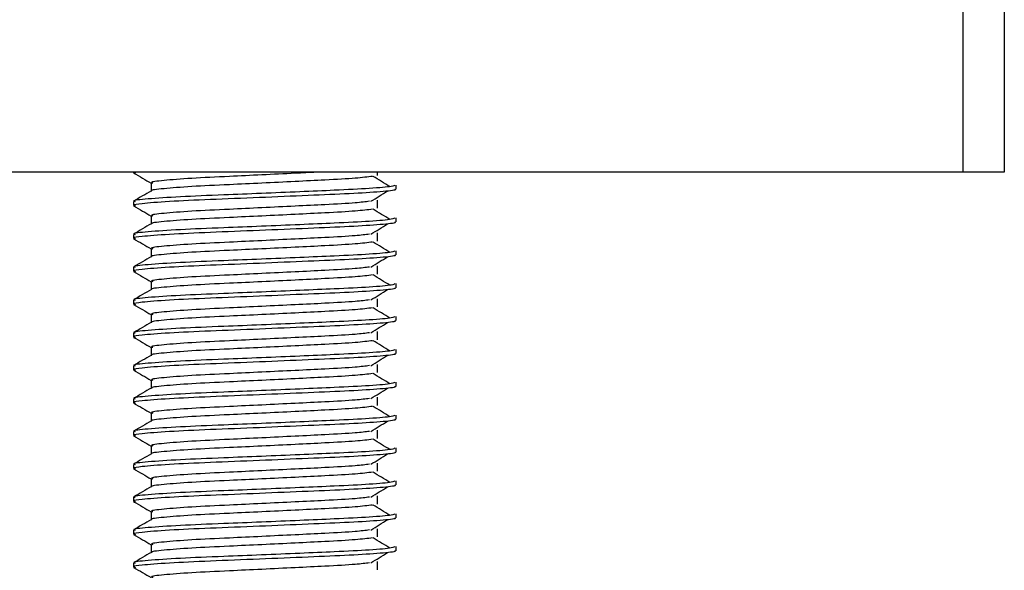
# Model space of a CAD drawing. Header units: millimetres. Extents: x 0 to 420, y 0 to 297.
# Tile 16 of 43: x 186.77 to 189.76, y 199.97 to 201.65. Entities that reach past the tile are written whole.
import ezdxf

# ---------------------------------------------------------------- set-up
doc = ezdxf.new("R2010")
doc.units = ezdxf.units.MM

msp = doc.modelspace()

# ---------------------------------------------------------------- linework, layer by layer
at = {"color": 7, "linetype": 'Continuous', "lineweight": 25}
for p, q in [((189.63943, 201.18329), (189.63943, 201.78329)), ((189.76443, 201.78329), (189.76443, 201.18329)), ((189.63943, 201.18329), (185.38943, 201.18329)), ((187.11443, 201.18329), (187.11443, 201.18195)), ((187.11594, 201.18329), (187.12136, 201.18085)), ((187.85686, 201.17356), (187.85686, 201.18329)), ((189.76443, 201.18329), (189.63943, 201.18329)), ((187.16856, 201.15079), (187.16856, 201.12631)), ((187.91443, 201.13196), (187.91443, 201.14444)), ((187.11443, 201.09443), (187.11443, 201.08195)), ((187.85686, 201.07356), (187.85686, 201.09856)), ((187.16856, 201.05079), (187.16856, 201.02631)), ((187.91443, 201.03196), (187.91443, 201.04444)), ((187.11443, 200.99443), (187.11443, 200.98195)), ((187.85686, 200.97356), (187.85686, 200.99856)), ((187.16856, 200.95079), (187.16856, 200.92631)), ((187.91443, 200.93196), (187.91443, 200.94444)), ((187.85686, 200.87356), (187.85686, 200.89856)), ((187.11443, 200.89443), (187.11443, 200.88195)), ((187.16856, 200.85079), (187.16856, 200.82631)), ((187.91443, 200.83196), (187.91443, 200.84444)), ((187.11443, 200.79443), (187.11443, 200.78195)), ((187.85686, 200.77356), (187.85686, 200.79856)), ((187.16856, 200.75079), (187.16856, 200.72631)), ((187.91443, 200.73196), (187.91443, 200.74444)), ((187.11443, 200.69443), (187.11443, 200.68195)), ((187.85686, 200.67356), (187.85686, 200.69856)), ((187.16856, 200.65079), (187.16856, 200.62631)), ((187.91443, 200.63196), (187.91443, 200.64444)), ((187.85686, 200.57356), (187.85686, 200.59856)), ((187.11443, 200.59443), (187.11443, 200.58195)), ((187.16856, 200.55079), (187.16856, 200.52631)), ((187.91443, 200.53196), (187.91443, 200.54444)), ((187.11443, 200.49443), (187.11443, 200.48195)), ((187.85686, 200.47356), (187.85686, 200.49856)), ((187.16856, 200.45079), (187.16856, 200.42631)), ((187.91443, 200.43196), (187.91443, 200.44444)), ((187.11443, 200.39443), (187.11443, 200.38195)), ((187.85686, 200.37356), (187.85686, 200.39856)), ((187.16856, 200.35079), (187.16856, 200.32631)), ((187.91443, 200.33196), (187.91443, 200.34444)), ((187.85686, 200.27356), (187.85686, 200.29856)), ((187.11443, 200.29443), (187.11443, 200.28195)), ((187.16856, 200.25079), (187.16856, 200.22631)), ((187.91443, 200.23196), (187.91443, 200.24444)), ((187.11443, 200.19443), (187.11443, 200.18195)), ((187.85686, 200.17356), (187.85686, 200.19856)), ((187.16856, 200.15079), (187.16856, 200.12631)), ((187.91443, 200.13196), (187.91443, 200.14444)), ((187.11443, 200.09443), (187.11443, 200.08195)), ((187.85686, 200.07356), (187.85686, 200.09856)), ((187.16856, 200.05079), (187.16856, 200.02631)), ((187.91443, 200.03196), (187.91443, 200.04444)), ((187.11443, 199.99443), (187.11443, 199.98195)), ((187.85686, 199.97356), (187.85686, 199.99856))]:
    msp.add_line(p, q, dxfattribs=at)
for points, knots in [([(187.11538, 201.18095), (187.12443, 201.17572), (187.14216, 201.16546), (187.15988, 201.1552), (187.16856, 201.15017)], [0, 0, 0, 0, 0.5102373, 1, 1, 1, 1]), ([(187.84242, 201.17085), (187.82724, 201.16891), (187.79615, 201.16493), (187.7069, 201.16), (187.60692, 201.15508), (187.50567, 201.15015), (187.39545, 201.14495), (187.28493, 201.13986), (187.2041, 201.13314), (187.16573, 201.12906), (187.17066, 201.12693), (187.17095, 201.12681)], [0, 0, 0, 0, 0.1249493, 0.2558292, 0.3601144, 0.4671821, 0.5725071, 0.7095196, 0.8521762, 0.9913534, 1, 1, 1, 1]), ([(187.67118, 201.18329), (187.64995, 201.18223), (187.59822, 201.17964), (187.50544, 201.17515), (187.39548, 201.16996), (187.28516, 201.16485), (187.20312, 201.15814), (187.1648, 201.1537), (187.17185, 201.1512), (187.17324, 201.15071)], [0, 0, 0, 0, 0.1007343, 0.2454649, 0.3878399, 0.5730489, 0.7658875, 0.9540228, 1, 1, 1, 1]), ([(187.89502, 201.13952), (187.88651, 201.14474), (187.8695, 201.15518), (187.85246, 201.16562), (187.84393, 201.17083)], [0, 0, 0, 0, 0.50001, 1, 1, 1, 1]), ([(187.90965, 201.14444), (187.90857, 201.14302), (187.90604, 201.13969), (187.83946, 201.13379), (187.73782, 201.12875), (187.62119, 201.12383), (187.50437, 201.1189), (187.37674, 201.1137), (187.24933, 201.10861), (187.15437, 201.10189), (187.11005, 201.09744), (187.11828, 201.09493), (187.11992, 201.09443)], [0, 0, 0, 0, 0.0884831, 0.2078733, 0.3229232, 0.4145941, 0.508708, 0.6012919, 0.7217331, 0.8471304, 0.9694726, 1, 1, 1, 1]), ([(187.16944, 201.12682), (187.1604, 201.12159), (187.14232, 201.11112), (187.12423, 201.10066), (187.11519, 201.09542)], [0, 0, 0, 0, 0.4999318, 1, 1, 1, 1]), ([(187.90854, 201.13196), (187.91012, 201.13133), (187.9164, 201.12883), (187.87133, 201.12383), (187.77871, 201.11786), (187.64721, 201.11249), (187.49654, 201.106), (187.34532, 201.10011), (187.21592, 201.09422), (187.1413, 201.08806), (187.1106, 201.08395), (187.11852, 201.08167), (187.12136, 201.08085)], [0, 0, 0, 0, 0.03926664, 0.15622844, 0.27180144, 0.38453008, 0.50182349, 0.62160097, 0.74094547, 0.86376393, 0.95109714, 1, 1, 1, 1]), ([(187.83702, 201.09484), (187.84553, 201.10006), (187.86254, 201.1105), (187.87959, 201.12094), (187.88811, 201.12616)], [0, 0, 0, 0, 0.4999887, 1, 1, 1, 1]), ([(187.11538, 201.08095), (187.12443, 201.07572), (187.14216, 201.06546), (187.15988, 201.0552), (187.16856, 201.05017)], [0, 0, 0, 0, 0.5102373, 1, 1, 1, 1]), ([(187.83317, 201.09486), (187.82043, 201.09326), (187.79154, 201.08962), (187.70673, 201.085), (187.60696, 201.08008), (187.50567, 201.07515), (187.3954, 201.06995), (187.28519, 201.06485), (187.20312, 201.05814), (187.1648, 201.0537), (187.17185, 201.0512), (187.17324, 201.05071)], [0, 0, 0, 0, 0.1028652, 0.233268, 0.3371731, 0.4438505, 0.5487917, 0.6853047, 0.8274414, 0.9661113, 1, 1, 1, 1]), ([(187.84242, 201.07085), (187.82724, 201.06891), (187.79615, 201.06493), (187.7069, 201.06), (187.60692, 201.05508), (187.50567, 201.05015), (187.39545, 201.04495), (187.28493, 201.03986), (187.2041, 201.03314), (187.16573, 201.02906), (187.17066, 201.02693), (187.17095, 201.02681)], [0, 0, 0, 0, 0.1249493, 0.2558292, 0.3601144, 0.4671821, 0.5725071, 0.7095196, 0.8521762, 0.9913534, 1, 1, 1, 1]), ([(187.89502, 201.03952), (187.88651, 201.04474), (187.8695, 201.05518), (187.85246, 201.06562), (187.84393, 201.07083)], [0, 0, 0, 0, 0.50001, 1, 1, 1, 1]), ([(187.90965, 201.04444), (187.90857, 201.04302), (187.90604, 201.03969), (187.83946, 201.03379), (187.73782, 201.02875), (187.62119, 201.02383), (187.50437, 201.0189), (187.37674, 201.0137), (187.24933, 201.00861), (187.15437, 201.00189), (187.11005, 200.99744), (187.11828, 200.99493), (187.11992, 200.99443)], [0, 0, 0, 0, 0.0884831, 0.2078733, 0.3229232, 0.4145941, 0.508708, 0.6012919, 0.7217331, 0.8471304, 0.9694726, 1, 1, 1, 1]), ([(187.16944, 201.02682), (187.1604, 201.02159), (187.14232, 201.01112), (187.12423, 201.00066), (187.11519, 200.99542)], [0, 0, 0, 0, 0.4999318, 1, 1, 1, 1]), ([(187.90854, 201.03196), (187.91012, 201.03133), (187.9164, 201.02883), (187.87133, 201.02383), (187.77871, 201.01786), (187.64721, 201.01249), (187.49654, 201.006), (187.34532, 201.00011), (187.21592, 200.99422), (187.1413, 200.98806), (187.1106, 200.98395), (187.11852, 200.98167), (187.12136, 200.98085)], [0, 0, 0, 0, 0.03926664, 0.15622844, 0.27180144, 0.38453008, 0.50182349, 0.62160097, 0.74094547, 0.86376393, 0.95109714, 1, 1, 1, 1]), ([(187.83702, 200.99484), (187.84553, 201.00006), (187.86254, 201.0105), (187.87959, 201.02094), (187.88811, 201.02616)], [0, 0, 0, 0, 0.4999887, 1, 1, 1, 1]), ([(187.83317, 200.99486), (187.82043, 200.99326), (187.79154, 200.98962), (187.70673, 200.985), (187.60696, 200.98008), (187.50567, 200.97515), (187.3954, 200.96995), (187.28519, 200.96485), (187.20312, 200.95814), (187.1648, 200.9537), (187.17185, 200.9512), (187.17324, 200.95071)], [0, 0, 0, 0, 0.1028652, 0.233268, 0.3371731, 0.4438505, 0.5487917, 0.6853047, 0.8274414, 0.9661113, 1, 1, 1, 1]), ([(187.11538, 200.98095), (187.12443, 200.97572), (187.14216, 200.96546), (187.15988, 200.9552), (187.16856, 200.95017)], [0, 0, 0, 0, 0.5102373, 1, 1, 1, 1]), ([(187.84242, 200.97085), (187.82724, 200.96891), (187.79615, 200.96493), (187.7069, 200.96), (187.60692, 200.95508), (187.50567, 200.95015), (187.39545, 200.94495), (187.28493, 200.93986), (187.2041, 200.93314), (187.16573, 200.92906), (187.17066, 200.92693), (187.17095, 200.92681)], [0, 0, 0, 0, 0.1249493, 0.2558292, 0.3601144, 0.4671821, 0.5725071, 0.7095196, 0.8521762, 0.9913534, 1, 1, 1, 1]), ([(187.89502, 200.93952), (187.88651, 200.94474), (187.8695, 200.95518), (187.85246, 200.96562), (187.84393, 200.97083)], [0, 0, 0, 0, 0.50001, 1, 1, 1, 1]), ([(187.90965, 200.94444), (187.90857, 200.94302), (187.90604, 200.93969), (187.83946, 200.93379), (187.73782, 200.92875), (187.62119, 200.92383), (187.50437, 200.9189), (187.37674, 200.9137), (187.24933, 200.90861), (187.15437, 200.90189), (187.11005, 200.89744), (187.11828, 200.89493), (187.11992, 200.89443)], [0, 0, 0, 0, 0.0884831, 0.2078733, 0.3229232, 0.4145941, 0.508708, 0.6012919, 0.7217331, 0.8471304, 0.9694726, 1, 1, 1, 1]), ([(187.90854, 200.93196), (187.91012, 200.93133), (187.9164, 200.92883), (187.87133, 200.92383), (187.77871, 200.91786), (187.64721, 200.91249), (187.49654, 200.906), (187.34532, 200.90011), (187.21592, 200.89422), (187.1413, 200.88806), (187.1106, 200.88395), (187.11852, 200.88167), (187.12136, 200.88085)], [0, 0, 0, 0, 0.0392666, 0.1562284, 0.2718014, 0.3845301, 0.5018235, 0.621601, 0.7409455, 0.8637639, 0.9510971, 1, 1, 1, 1]), ([(187.16944, 200.92682), (187.1604, 200.92159), (187.14232, 200.91112), (187.12423, 200.90066), (187.11519, 200.89542)], [0, 0, 0, 0, 0.4999318, 1, 1, 1, 1]), ([(187.83702, 200.89484), (187.84553, 200.90006), (187.86254, 200.9105), (187.87959, 200.92094), (187.88811, 200.92616)], [0, 0, 0, 0, 0.4999887, 1, 1, 1, 1]), ([(187.11538, 200.88095), (187.12443, 200.87572), (187.14216, 200.86546), (187.15988, 200.8552), (187.16856, 200.85017)], [0, 0, 0, 0, 0.5102373, 1, 1, 1, 1]), ([(187.84242, 200.87085), (187.82724, 200.86891), (187.79615, 200.86493), (187.7069, 200.86), (187.60692, 200.85508), (187.50567, 200.85015), (187.39545, 200.84495), (187.28493, 200.83986), (187.2041, 200.83314), (187.16573, 200.82906), (187.17066, 200.82693), (187.17095, 200.82681)], [0, 0, 0, 0, 0.1249493, 0.2558292, 0.3601144, 0.4671821, 0.5725071, 0.7095196, 0.8521762, 0.9913534, 1, 1, 1, 1]), ([(187.83317, 200.89486), (187.82043, 200.89326), (187.79154, 200.88962), (187.70673, 200.885), (187.60696, 200.88008), (187.50567, 200.87515), (187.3954, 200.86995), (187.28519, 200.86485), (187.20312, 200.85814), (187.1648, 200.8537), (187.17185, 200.8512), (187.17324, 200.85071)], [0, 0, 0, 0, 0.1028652, 0.233268, 0.3371731, 0.4438505, 0.5487917, 0.6853047, 0.8274414, 0.9661113, 1, 1, 1, 1]), ([(187.89502, 200.83952), (187.88651, 200.84474), (187.8695, 200.85518), (187.85246, 200.86562), (187.84393, 200.87083)], [0, 0, 0, 0, 0.50001, 1, 1, 1, 1]), ([(187.90965, 200.84444), (187.90857, 200.84302), (187.90604, 200.83969), (187.83946, 200.83379), (187.73782, 200.82875), (187.62119, 200.82383), (187.50437, 200.8189), (187.37674, 200.8137), (187.24933, 200.80861), (187.15437, 200.80189), (187.11005, 200.79744), (187.11828, 200.79493), (187.11992, 200.79443)], [0, 0, 0, 0, 0.0884831, 0.2078733, 0.3229232, 0.4145941, 0.508708, 0.6012919, 0.7217331, 0.8471304, 0.9694726, 1, 1, 1, 1]), ([(187.16944, 200.82682), (187.1604, 200.82159), (187.14232, 200.81112), (187.12423, 200.80066), (187.11519, 200.79542)], [0, 0, 0, 0, 0.4999318, 1, 1, 1, 1]), ([(187.90854, 200.83196), (187.91012, 200.83133), (187.9164, 200.82883), (187.87133, 200.82383), (187.77871, 200.81786), (187.64721, 200.81249), (187.49654, 200.806), (187.34532, 200.80011), (187.21592, 200.79422), (187.1413, 200.78806), (187.1106, 200.78395), (187.11852, 200.78167), (187.12136, 200.78085)], [0, 0, 0, 0, 0.0392666, 0.1562284, 0.2718014, 0.3845301, 0.5018235, 0.621601, 0.7409455, 0.8637639, 0.9510971, 1, 1, 1, 1]), ([(187.83702, 200.79484), (187.84553, 200.80006), (187.86254, 200.8105), (187.87959, 200.82094), (187.88811, 200.82616)], [0, 0, 0, 0, 0.4999887, 1, 1, 1, 1]), ([(187.11538, 200.78095), (187.12443, 200.77572), (187.14216, 200.76546), (187.15988, 200.7552), (187.16856, 200.75017)], [0, 0, 0, 0, 0.5102373, 1, 1, 1, 1]), ([(187.83317, 200.79486), (187.82043, 200.79326), (187.79154, 200.78962), (187.70673, 200.785), (187.60696, 200.78008), (187.50567, 200.77515), (187.3954, 200.76995), (187.28519, 200.76485), (187.20312, 200.75814), (187.1648, 200.7537), (187.17185, 200.7512), (187.17324, 200.75071)], [0, 0, 0, 0, 0.1028652, 0.233268, 0.3371731, 0.4438505, 0.5487917, 0.6853047, 0.8274414, 0.9661113, 1, 1, 1, 1]), ([(187.84242, 200.77085), (187.82724, 200.76891), (187.79615, 200.76493), (187.7069, 200.76), (187.60692, 200.75508), (187.50567, 200.75015), (187.39545, 200.74495), (187.28493, 200.73986), (187.2041, 200.73314), (187.16573, 200.72906), (187.17066, 200.72693), (187.17095, 200.72681)], [0, 0, 0, 0, 0.1249493, 0.2558292, 0.3601144, 0.4671821, 0.5725071, 0.7095196, 0.8521762, 0.9913534, 1, 1, 1, 1]), ([(187.89502, 200.73952), (187.88651, 200.74474), (187.8695, 200.75518), (187.85246, 200.76562), (187.84393, 200.77083)], [0, 0, 0, 0, 0.50001, 1, 1, 1, 1]), ([(187.90965, 200.74444), (187.90857, 200.74302), (187.90604, 200.73969), (187.83946, 200.73379), (187.73782, 200.72875), (187.62119, 200.72383), (187.50437, 200.7189), (187.37674, 200.7137), (187.24933, 200.70861), (187.15437, 200.70189), (187.11005, 200.69744), (187.11828, 200.69493), (187.11992, 200.69443)], [0, 0, 0, 0, 0.08848308, 0.20787331, 0.32292323, 0.41459405, 0.50870798, 0.60129187, 0.72173315, 0.84713038, 0.96947255, 1, 1, 1, 1]), ([(187.16944, 200.72682), (187.1604, 200.72159), (187.14232, 200.71112), (187.12423, 200.70066), (187.11519, 200.69542)], [0, 0, 0, 0, 0.4999318, 1, 1, 1, 1]), ([(187.90854, 200.73196), (187.91012, 200.73133), (187.9164, 200.72883), (187.87133, 200.72383), (187.77871, 200.71786), (187.64721, 200.71249), (187.49654, 200.706), (187.34532, 200.70011), (187.21592, 200.69422), (187.1413, 200.68806), (187.1106, 200.68395), (187.11852, 200.68167), (187.12136, 200.68085)], [0, 0, 0, 0, 0.03926664, 0.15622844, 0.27180144, 0.38453008, 0.50182349, 0.62160097, 0.74094547, 0.86376393, 0.95109714, 1, 1, 1, 1]), ([(187.83702, 200.69484), (187.84553, 200.70006), (187.86254, 200.7105), (187.87959, 200.72094), (187.88811, 200.72616)], [0, 0, 0, 0, 0.4999887, 1, 1, 1, 1]), ([(187.83317, 200.69486), (187.82043, 200.69326), (187.79154, 200.68962), (187.70673, 200.685), (187.60696, 200.68008), (187.50567, 200.67515), (187.3954, 200.66995), (187.28519, 200.66485), (187.20312, 200.65814), (187.1648, 200.6537), (187.17185, 200.6512), (187.17324, 200.65071)], [0, 0, 0, 0, 0.1028652, 0.233268, 0.3371731, 0.4438505, 0.5487917, 0.6853047, 0.8274414, 0.9661113, 1, 1, 1, 1]), ([(187.11538, 200.68095), (187.12443, 200.67572), (187.14216, 200.66546), (187.15988, 200.6552), (187.16856, 200.65017)], [0, 0, 0, 0, 0.5102373, 1, 1, 1, 1]), ([(187.84242, 200.67085), (187.82724, 200.66891), (187.79615, 200.66493), (187.7069, 200.66), (187.60692, 200.65508), (187.50567, 200.65015), (187.39545, 200.64495), (187.28493, 200.63986), (187.2041, 200.63314), (187.16573, 200.62906), (187.17066, 200.62693), (187.17095, 200.62681)], [0, 0, 0, 0, 0.1249493, 0.2558292, 0.3601144, 0.4671821, 0.5725071, 0.7095196, 0.8521762, 0.9913534, 1, 1, 1, 1]), ([(187.89502, 200.63952), (187.88651, 200.64474), (187.8695, 200.65518), (187.85246, 200.66562), (187.84393, 200.67083)], [0, 0, 0, 0, 0.50001, 1, 1, 1, 1]), ([(187.90965, 200.64444), (187.90857, 200.64302), (187.90604, 200.63969), (187.83946, 200.63379), (187.73782, 200.62875), (187.62119, 200.62383), (187.50437, 200.6189), (187.37674, 200.6137), (187.24933, 200.60861), (187.15437, 200.60189), (187.11005, 200.59744), (187.11828, 200.59493), (187.11992, 200.59443)], [0, 0, 0, 0, 0.0884831, 0.2078733, 0.3229232, 0.4145941, 0.508708, 0.6012919, 0.7217331, 0.8471304, 0.9694726, 1, 1, 1, 1]), ([(187.90854, 200.63196), (187.91012, 200.63133), (187.9164, 200.62883), (187.87133, 200.62383), (187.77871, 200.61786), (187.64721, 200.61249), (187.49654, 200.606), (187.34532, 200.60011), (187.21592, 200.59422), (187.1413, 200.58806), (187.1106, 200.58395), (187.11852, 200.58167), (187.12136, 200.58085)], [0, 0, 0, 0, 0.0392666, 0.1562284, 0.2718014, 0.3845301, 0.5018235, 0.621601, 0.7409455, 0.8637639, 0.9510971, 1, 1, 1, 1]), ([(187.16944, 200.62682), (187.1604, 200.62159), (187.14232, 200.61112), (187.12423, 200.60066), (187.11519, 200.59542)], [0, 0, 0, 0, 0.4999318, 1, 1, 1, 1]), ([(187.83702, 200.59484), (187.84553, 200.60006), (187.86254, 200.6105), (187.87959, 200.62094), (187.88811, 200.62616)], [0, 0, 0, 0, 0.4999887, 1, 1, 1, 1]), ([(187.11538, 200.58095), (187.12443, 200.57572), (187.14216, 200.56546), (187.15988, 200.5552), (187.16856, 200.55017)], [0, 0, 0, 0, 0.5102373, 1, 1, 1, 1]), ([(187.84242, 200.57085), (187.82724, 200.56891), (187.79615, 200.56493), (187.7069, 200.56), (187.60692, 200.55508), (187.50567, 200.55015), (187.39545, 200.54495), (187.28493, 200.53986), (187.2041, 200.53314), (187.16573, 200.52906), (187.17066, 200.52693), (187.17095, 200.52681)], [0, 0, 0, 0, 0.1249493, 0.2558292, 0.3601144, 0.4671821, 0.5725071, 0.7095196, 0.8521762, 0.9913534, 1, 1, 1, 1]), ([(187.83317, 200.59486), (187.82043, 200.59326), (187.79154, 200.58962), (187.70673, 200.585), (187.60696, 200.58008), (187.50567, 200.57515), (187.3954, 200.56995), (187.28519, 200.56485), (187.20312, 200.55814), (187.1648, 200.5537), (187.17185, 200.5512), (187.17324, 200.55071)], [0, 0, 0, 0, 0.1028652, 0.233268, 0.3371731, 0.4438505, 0.5487917, 0.6853047, 0.8274414, 0.9661113, 1, 1, 1, 1]), ([(187.89502, 200.53952), (187.88651, 200.54474), (187.8695, 200.55518), (187.85246, 200.56562), (187.84393, 200.57083)], [0, 0, 0, 0, 0.50001, 1, 1, 1, 1]), ([(187.90965, 200.54444), (187.90857, 200.54302), (187.90604, 200.53969), (187.83946, 200.53379), (187.73782, 200.52875), (187.62119, 200.52383), (187.50437, 200.5189), (187.37674, 200.5137), (187.24933, 200.50861), (187.15437, 200.50189), (187.11005, 200.49744), (187.11828, 200.49493), (187.11992, 200.49443)], [0, 0, 0, 0, 0.08848308, 0.20787331, 0.32292323, 0.41459405, 0.50870798, 0.60129187, 0.72173315, 0.84713038, 0.96947255, 1, 1, 1, 1]), ([(187.16944, 200.52682), (187.1604, 200.52159), (187.14232, 200.51112), (187.12423, 200.50066), (187.11519, 200.49542)], [0, 0, 0, 0, 0.4999318, 1, 1, 1, 1]), ([(187.90854, 200.53196), (187.91012, 200.53133), (187.9164, 200.52883), (187.87133, 200.52383), (187.77871, 200.51786), (187.64721, 200.51249), (187.49654, 200.506), (187.34532, 200.50011), (187.21592, 200.49422), (187.1413, 200.48806), (187.1106, 200.48395), (187.11852, 200.48167), (187.12136, 200.48085)], [0, 0, 0, 0, 0.0392666, 0.1562284, 0.2718014, 0.3845301, 0.5018235, 0.621601, 0.7409455, 0.8637639, 0.9510971, 1, 1, 1, 1]), ([(187.83702, 200.49484), (187.84553, 200.50006), (187.86254, 200.5105), (187.87959, 200.52094), (187.88811, 200.52616)], [0, 0, 0, 0, 0.4999887, 1, 1, 1, 1]), ([(187.11538, 200.48095), (187.12443, 200.47572), (187.14216, 200.46546), (187.15988, 200.4552), (187.16856, 200.45017)], [0, 0, 0, 0, 0.51023729, 1, 1, 1, 1]), ([(187.83317, 200.49486), (187.82043, 200.49326), (187.79154, 200.48962), (187.70673, 200.485), (187.60696, 200.48008), (187.50567, 200.47515), (187.3954, 200.46995), (187.28519, 200.46485), (187.20312, 200.45814), (187.1648, 200.4537), (187.17185, 200.4512), (187.17324, 200.45071)], [0, 0, 0, 0, 0.1028652, 0.233268, 0.3371731, 0.4438505, 0.5487917, 0.6853047, 0.8274414, 0.9661113, 1, 1, 1, 1]), ([(187.84242, 200.47085), (187.82724, 200.46891), (187.79615, 200.46493), (187.7069, 200.46), (187.60692, 200.45508), (187.50567, 200.45015), (187.39545, 200.44495), (187.28493, 200.43986), (187.2041, 200.43314), (187.16573, 200.42906), (187.17066, 200.42693), (187.17095, 200.42681)], [0, 0, 0, 0, 0.1249493, 0.2558292, 0.3601144, 0.4671821, 0.5725071, 0.7095196, 0.8521762, 0.9913534, 1, 1, 1, 1]), ([(187.89502, 200.43952), (187.88651, 200.44474), (187.8695, 200.45518), (187.85246, 200.46562), (187.84393, 200.47083)], [0, 0, 0, 0, 0.50001, 1, 1, 1, 1]), ([(187.90965, 200.44444), (187.90857, 200.44302), (187.90604, 200.43969), (187.83946, 200.43379), (187.73782, 200.42875), (187.62119, 200.42383), (187.50437, 200.4189), (187.37674, 200.4137), (187.24933, 200.40861), (187.15437, 200.40189), (187.11005, 200.39744), (187.11828, 200.39493), (187.11992, 200.39443)], [0, 0, 0, 0, 0.0884831, 0.2078733, 0.3229232, 0.4145941, 0.508708, 0.6012919, 0.7217331, 0.8471304, 0.9694726, 1, 1, 1, 1]), ([(187.16944, 200.42682), (187.1604, 200.42159), (187.14232, 200.41112), (187.12423, 200.40066), (187.11519, 200.39542)], [0, 0, 0, 0, 0.4999318, 1, 1, 1, 1]), ([(187.90854, 200.43196), (187.91012, 200.43133), (187.9164, 200.42883), (187.87133, 200.42383), (187.77871, 200.41786), (187.64721, 200.41249), (187.49654, 200.406), (187.34532, 200.40011), (187.21592, 200.39422), (187.1413, 200.38806), (187.1106, 200.38395), (187.11852, 200.38167), (187.12136, 200.38085)], [0, 0, 0, 0, 0.0392666, 0.1562284, 0.2718014, 0.3845301, 0.5018235, 0.621601, 0.7409455, 0.8637639, 0.9510971, 1, 1, 1, 1]), ([(187.83702, 200.39484), (187.84553, 200.40006), (187.86254, 200.4105), (187.87959, 200.42094), (187.88811, 200.42616)], [0, 0, 0, 0, 0.4999887, 1, 1, 1, 1]), ([(187.83317, 200.39486), (187.82043, 200.39326), (187.79154, 200.38962), (187.70673, 200.385), (187.60696, 200.38008), (187.50567, 200.37515), (187.3954, 200.36995), (187.28519, 200.36485), (187.20312, 200.35814), (187.1648, 200.3537), (187.17185, 200.3512), (187.17324, 200.35071)], [0, 0, 0, 0, 0.1028652, 0.233268, 0.3371731, 0.4438505, 0.5487917, 0.6853047, 0.8274414, 0.9661113, 1, 1, 1, 1]), ([(187.11538, 200.38095), (187.12443, 200.37572), (187.14216, 200.36546), (187.15988, 200.3552), (187.16856, 200.35017)], [0, 0, 0, 0, 0.5102373, 1, 1, 1, 1]), ([(187.84242, 200.37085), (187.82724, 200.36891), (187.79615, 200.36493), (187.7069, 200.36), (187.60692, 200.35508), (187.50567, 200.35015), (187.39545, 200.34495), (187.28493, 200.33986), (187.2041, 200.33314), (187.16573, 200.32906), (187.17066, 200.32693), (187.17095, 200.32681)], [0, 0, 0, 0, 0.1249493, 0.2558292, 0.3601144, 0.4671821, 0.5725071, 0.7095196, 0.8521762, 0.9913534, 1, 1, 1, 1]), ([(187.89502, 200.33952), (187.88651, 200.34474), (187.8695, 200.35518), (187.85246, 200.36562), (187.84393, 200.37083)], [0, 0, 0, 0, 0.50001, 1, 1, 1, 1]), ([(187.90965, 200.34444), (187.90857, 200.34302), (187.90604, 200.33969), (187.83946, 200.33379), (187.73782, 200.32875), (187.62119, 200.32383), (187.50437, 200.3189), (187.37674, 200.3137), (187.24933, 200.30861), (187.15437, 200.30189), (187.11005, 200.29744), (187.11828, 200.29493), (187.11992, 200.29443)], [0, 0, 0, 0, 0.0884831, 0.2078733, 0.3229232, 0.4145941, 0.508708, 0.6012919, 0.7217331, 0.8471304, 0.9694726, 1, 1, 1, 1]), ([(187.90854, 200.33196), (187.91012, 200.33133), (187.9164, 200.32883), (187.87133, 200.32383), (187.77871, 200.31786), (187.64721, 200.31249), (187.49654, 200.306), (187.34532, 200.30011), (187.21592, 200.29422), (187.1413, 200.28806), (187.1106, 200.28395), (187.11852, 200.28167), (187.12136, 200.28085)], [0, 0, 0, 0, 0.0392666, 0.1562284, 0.2718014, 0.3845301, 0.5018235, 0.621601, 0.7409455, 0.8637639, 0.9510971, 1, 1, 1, 1]), ([(187.16944, 200.32682), (187.1604, 200.32159), (187.14232, 200.31112), (187.12423, 200.30066), (187.11519, 200.29542)], [0, 0, 0, 0, 0.4999318, 1, 1, 1, 1]), ([(187.83702, 200.29484), (187.84553, 200.30006), (187.86254, 200.3105), (187.87959, 200.32094), (187.88811, 200.32616)], [0, 0, 0, 0, 0.4999887, 1, 1, 1, 1]), ([(187.11538, 200.28095), (187.12443, 200.27572), (187.14216, 200.26546), (187.15988, 200.2552), (187.16856, 200.25017)], [0, 0, 0, 0, 0.5102373, 1, 1, 1, 1]), ([(187.84242, 200.27085), (187.82724, 200.26891), (187.79615, 200.26493), (187.7069, 200.26), (187.60692, 200.25508), (187.50567, 200.25015), (187.39545, 200.24495), (187.28493, 200.23986), (187.2041, 200.23314), (187.16573, 200.22906), (187.17066, 200.22693), (187.17095, 200.22681)], [0, 0, 0, 0, 0.1249493, 0.2558292, 0.3601144, 0.4671821, 0.5725071, 0.7095196, 0.8521762, 0.9913534, 1, 1, 1, 1]), ([(187.83317, 200.29486), (187.82043, 200.29326), (187.79154, 200.28962), (187.70673, 200.285), (187.60696, 200.28008), (187.50567, 200.27515), (187.3954, 200.26995), (187.28519, 200.26485), (187.20312, 200.25814), (187.1648, 200.2537), (187.17185, 200.2512), (187.17324, 200.25071)], [0, 0, 0, 0, 0.1028652, 0.233268, 0.3371731, 0.4438505, 0.5487917, 0.6853047, 0.8274414, 0.9661113, 1, 1, 1, 1]), ([(187.89502, 200.23952), (187.88651, 200.24474), (187.8695, 200.25518), (187.85246, 200.26562), (187.84393, 200.27083)], [0, 0, 0, 0, 0.50001003, 1, 1, 1, 1]), ([(187.90965, 200.24444), (187.90857, 200.24302), (187.90604, 200.23969), (187.83946, 200.23379), (187.73782, 200.22875), (187.62119, 200.22383), (187.50437, 200.2189), (187.37674, 200.2137), (187.24933, 200.20861), (187.15437, 200.20189), (187.11005, 200.19744), (187.11828, 200.19493), (187.11992, 200.19443)], [0, 0, 0, 0, 0.08848308, 0.20787331, 0.32292323, 0.41459405, 0.50870798, 0.60129187, 0.72173315, 0.84713038, 0.96947255, 1, 1, 1, 1]), ([(187.16944, 200.22682), (187.1604, 200.22159), (187.14232, 200.21112), (187.12423, 200.20066), (187.11519, 200.19542)], [0, 0, 0, 0, 0.4999318, 1, 1, 1, 1]), ([(187.90854, 200.23196), (187.91012, 200.23133), (187.9164, 200.22883), (187.87133, 200.22383), (187.77871, 200.21786), (187.64721, 200.21249), (187.49654, 200.206), (187.34532, 200.20011), (187.21592, 200.19422), (187.1413, 200.18806), (187.1106, 200.18395), (187.11852, 200.18167), (187.12136, 200.18085)], [0, 0, 0, 0, 0.0392666, 0.1562284, 0.2718014, 0.3845301, 0.5018235, 0.621601, 0.7409455, 0.8637639, 0.9510971, 1, 1, 1, 1]), ([(187.83702, 200.19484), (187.84553, 200.20006), (187.86254, 200.2105), (187.87959, 200.22094), (187.88811, 200.22616)], [0, 0, 0, 0, 0.4999887, 1, 1, 1, 1]), ([(187.11538, 200.18095), (187.12443, 200.17572), (187.14216, 200.16546), (187.15988, 200.1552), (187.16856, 200.15017)], [0, 0, 0, 0, 0.5102373, 1, 1, 1, 1]), ([(187.83317, 200.19486), (187.82043, 200.19326), (187.79154, 200.18962), (187.70673, 200.185), (187.60696, 200.18008), (187.50567, 200.17515), (187.3954, 200.16995), (187.28519, 200.16485), (187.20312, 200.15814), (187.1648, 200.1537), (187.17185, 200.1512), (187.17324, 200.15071)], [0, 0, 0, 0, 0.1028652, 0.233268, 0.3371731, 0.4438505, 0.5487917, 0.6853047, 0.8274414, 0.9661113, 1, 1, 1, 1]), ([(187.84242, 200.17085), (187.82724, 200.16891), (187.79615, 200.16493), (187.7069, 200.16), (187.60692, 200.15508), (187.50567, 200.15015), (187.39545, 200.14495), (187.28493, 200.13986), (187.2041, 200.13314), (187.16573, 200.12906), (187.17066, 200.12693), (187.17095, 200.12681)], [0, 0, 0, 0, 0.1249493, 0.2558292, 0.3601144, 0.4671821, 0.5725071, 0.7095196, 0.8521762, 0.9913534, 1, 1, 1, 1]), ([(187.89502, 200.13952), (187.88651, 200.14474), (187.8695, 200.15518), (187.85246, 200.16562), (187.84393, 200.17083)], [0, 0, 0, 0, 0.50001, 1, 1, 1, 1]), ([(187.90965, 200.14444), (187.90857, 200.14302), (187.90604, 200.13969), (187.83946, 200.13379), (187.73782, 200.12875), (187.62119, 200.12383), (187.50437, 200.1189), (187.37674, 200.1137), (187.24933, 200.10861), (187.15437, 200.10189), (187.11005, 200.09744), (187.11828, 200.09493), (187.11992, 200.09443)], [0, 0, 0, 0, 0.0884831, 0.2078733, 0.3229232, 0.4145941, 0.508708, 0.6012919, 0.7217331, 0.8471304, 0.9694726, 1, 1, 1, 1]), ([(187.16944, 200.12682), (187.1604, 200.12159), (187.14232, 200.11112), (187.12423, 200.10066), (187.11519, 200.09542)], [0, 0, 0, 0, 0.4999318, 1, 1, 1, 1]), ([(187.90854, 200.13196), (187.91012, 200.13133), (187.9164, 200.12883), (187.87133, 200.12383), (187.77871, 200.11786), (187.64721, 200.11249), (187.49654, 200.106), (187.34532, 200.10011), (187.21592, 200.09422), (187.1413, 200.08806), (187.1106, 200.08395), (187.11852, 200.08167), (187.12136, 200.08085)], [0, 0, 0, 0, 0.0392666, 0.1562284, 0.2718014, 0.3845301, 0.5018235, 0.621601, 0.7409455, 0.8637639, 0.9510971, 1, 1, 1, 1]), ([(187.83702, 200.09484), (187.84553, 200.10006), (187.86254, 200.1105), (187.87959, 200.12094), (187.88811, 200.12616)], [0, 0, 0, 0, 0.4999887, 1, 1, 1, 1]), ([(187.83317, 200.09486), (187.82043, 200.09326), (187.79154, 200.08962), (187.70673, 200.085), (187.60696, 200.08008), (187.50567, 200.07515), (187.3954, 200.06995), (187.28519, 200.06485), (187.20312, 200.05814), (187.1648, 200.0537), (187.17185, 200.0512), (187.17324, 200.05071)], [0, 0, 0, 0, 0.1028652, 0.233268, 0.3371731, 0.4438505, 0.5487917, 0.6853047, 0.8274414, 0.9661113, 1, 1, 1, 1]), ([(187.11538, 200.08095), (187.12443, 200.07572), (187.14216, 200.06546), (187.15988, 200.0552), (187.16856, 200.05017)], [0, 0, 0, 0, 0.51023729, 1, 1, 1, 1]), ([(187.84242, 200.07085), (187.82724, 200.06891), (187.79615, 200.06493), (187.7069, 200.06), (187.60692, 200.05508), (187.50567, 200.05015), (187.39545, 200.04495), (187.28493, 200.03986), (187.2041, 200.03314), (187.16573, 200.02906), (187.17066, 200.02693), (187.17095, 200.02681)], [0, 0, 0, 0, 0.1249493, 0.2558292, 0.3601144, 0.4671821, 0.5725071, 0.7095196, 0.8521762, 0.9913534, 1, 1, 1, 1]), ([(187.89502, 200.03952), (187.88651, 200.04474), (187.8695, 200.05518), (187.85246, 200.06562), (187.84393, 200.07083)], [0, 0, 0, 0, 0.50001003, 1, 1, 1, 1]), ([(187.90965, 200.04444), (187.90857, 200.04302), (187.90604, 200.03969), (187.83946, 200.03379), (187.73782, 200.02875), (187.62119, 200.02383), (187.50437, 200.0189), (187.37674, 200.0137), (187.24933, 200.00861), (187.15437, 200.00189), (187.11005, 199.99744), (187.11828, 199.99493), (187.11992, 199.99443)], [0, 0, 0, 0, 0.0884831, 0.2078733, 0.3229232, 0.4145941, 0.508708, 0.6012919, 0.7217331, 0.8471304, 0.9694726, 1, 1, 1, 1]), ([(187.90854, 200.03196), (187.91012, 200.03133), (187.9164, 200.02883), (187.87133, 200.02383), (187.77871, 200.01786), (187.64721, 200.01249), (187.49654, 200.006), (187.34532, 200.00011), (187.21592, 199.99422), (187.1413, 199.98806), (187.1106, 199.98395), (187.11852, 199.98167), (187.12136, 199.98085)], [0, 0, 0, 0, 0.0392666, 0.1562284, 0.2718014, 0.3845301, 0.5018235, 0.621601, 0.7409455, 0.8637639, 0.9510971, 1, 1, 1, 1]), ([(187.16944, 200.02682), (187.1604, 200.02159), (187.14232, 200.01112), (187.12423, 200.00066), (187.11519, 199.99542)], [0, 0, 0, 0, 0.4999318, 1, 1, 1, 1]), ([(187.83702, 199.99484), (187.84553, 200.00006), (187.86254, 200.0105), (187.87959, 200.02094), (187.88811, 200.02616)], [0, 0, 0, 0, 0.4999887, 1, 1, 1, 1]), ([(187.11538, 199.98095), (187.12443, 199.97572), (187.14216, 199.96546), (187.15988, 199.9552), (187.16856, 199.95017)], [0, 0, 0, 0, 0.5102373, 1, 1, 1, 1]), ([(187.83317, 199.99486), (187.82043, 199.99326), (187.79154, 199.98962), (187.70673, 199.985), (187.60696, 199.98008), (187.50567, 199.97515), (187.3954, 199.96995), (187.28519, 199.96485), (187.20312, 199.95814), (187.1648, 199.9537), (187.17185, 199.9512), (187.17324, 199.95071)], [0, 0, 0, 0, 0.1028652, 0.233268, 0.3371731, 0.4438505, 0.5487917, 0.6853047, 0.8274414, 0.9661113, 1, 1, 1, 1])]:
    msp.add_open_spline(points, degree=3, knots=knots, dxfattribs=at)

doc.saveas('drawing.dxf')
